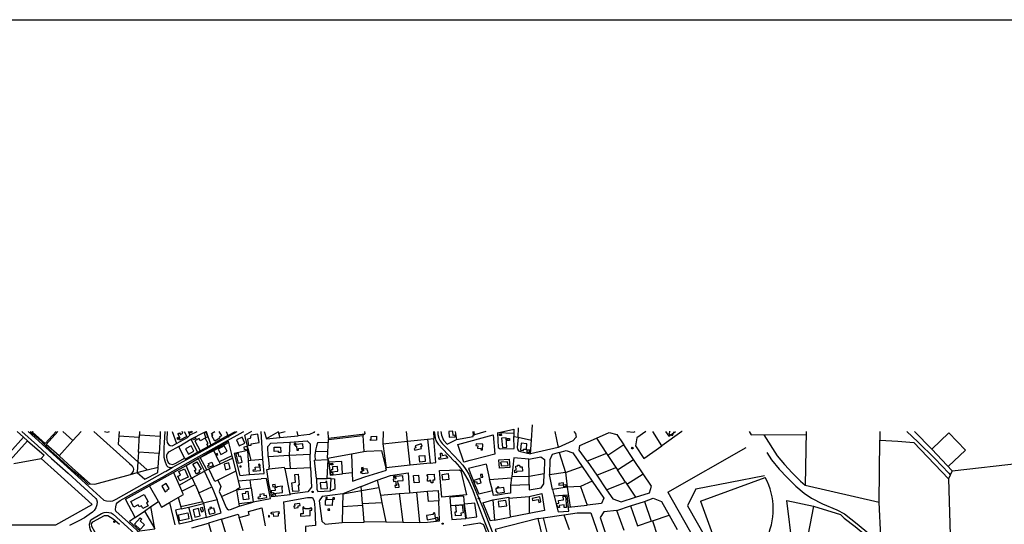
# Model space of a CAD drawing. Header units: metres. Extents: x 711 to 831, y 126 to 250.
# Tile 37 of 39: x 765 to 794, y 235 to 250. Entities that reach past the tile are written whole.
import ezdxf

# ---------------------------------------------------------------- set-up
doc = ezdxf.new("R2010")
doc.units = ezdxf.units.M
doc.layers.get('Defpoints').update_dxf_attribs({"linetype": 'CONTINUOUS'})
for name, color, linetype in [('x-Exist-Demolish$0$10-WEG', 253, 'CONTINUOUS'), ('x-Exist-Demolish$0$17-ITEMS', 253, 'CONTINUOUS'), ('x-Exist-Demolish$0$20-KAVEL', 253, 'CONTINUOUS'), ('x-Exist-Demolish$0$30-BUILD', 253, 'CONTINUOUS')]:
    doc.layers.add(name, color=color, linetype=linetype)

msp = doc.modelspace()

# ---------------------------------------------------------------- linework, layer by layer
at = {"layer": 'Defpoints'}
msp.add_lwpolyline([(711, 250.1), (831, 250.1), (831, 175.048), (711, 175.048)], close=True, dxfattribs=at)
at = {"layer": 'x-Exist-Demolish$0$10-WEG'}
for points in [[(765.408, 237.943), (765.874, 237.523), (766.287, 237.148)], [(765.596, 237.943), (766.121, 237.471), (766.448, 237.172)], [(769.854, 236.875), (769.795, 236.869), (769.734, 236.891), (769.691, 236.928), (769.645, 237.064), (769.619, 237.178), (769.611, 237.358), (769.619, 237.471), (769.628, 237.611), (769.644, 237.943)], [(769.854, 236.875), (770.288, 237.116), (771.406, 237.737)], [(771.399, 237.625), (771.953, 237.935), (771.967, 237.943)], [(771.406, 237.737), (771.775, 237.943)], [(772.995, 237.894), (773.033, 237.762)], [(773.033, 237.762), (773.575, 237.814)], [(777.597, 237.943), (777.601, 237.89), (777.621, 237.751), (777.645, 237.672), (777.667, 237.63)], [(777.704, 237.943), (777.704, 237.853), (777.73, 237.741), (777.768, 237.662)], [(769.646, 236.64), (770.546, 237.149), (771.08, 237.447), (771.399, 237.625)], [(774.099, 237.43), (774.081, 237.325)], [(774.116, 237.513), (774.099, 237.43)], [(774.145, 237.608), (774.116, 237.513)], [(774.465, 237.618), (774.145, 237.608)], [(777.667, 237.63), (777.711, 237.566), (777.839, 237.428), (778.197, 237.055)], [(777.768, 237.662), (777.832, 237.583), (777.992, 237.419), (778.327, 237.064)], [(766.287, 237.148), (766.778, 236.708)], [(766.448, 237.172), (766.967, 236.705)], [(774.081, 237.325), (774.07, 237.232)], [(774.07, 237.232), (774.08, 237.097)], [(774.453, 237.342), (774.085, 237.348)], [(780.392, 237.123), (779.942, 237.167), (779.888, 236.609)], [(781.008, 237.102), (781.003, 236.673)], [(769.652, 236.762), (769.854, 236.875)], [(778.182, 237.07), (778.199, 237.053)], [(778.199, 237.053), (778.339, 236.899), (778.462, 236.73), (778.612, 236.466), (778.735, 236.195), (778.863, 235.848)], [(778.317, 237.074), (778.327, 237.064)], [(778.327, 237.064), (778.444, 236.945), (778.532, 236.819), (778.616, 236.686), (778.759, 236.346), (778.956, 235.871)], [(778.327, 237.064), (778.332, 237.059)], [(779.126, 236.978), (779.228, 236.525)], [(766.778, 236.708), (767.144, 236.373), (767.598, 235.961)], [(766.967, 236.705), (767.835, 235.917)], [(767.835, 235.917), (767.913, 235.891), (768.022, 235.887), (768.095, 235.896), (768.2, 235.948), (769.647, 236.759)], [(768.19, 235.591), (768.178, 235.637), (768.182, 235.717), (768.204, 235.802), (768.238, 235.847), (768.318, 235.905), (768.654, 236.095), (769.651, 236.642)], [(774.548, 236.55), (774.649, 236.543)], [(774.649, 236.543), (774.655, 236.241)], [(779.228, 236.525), (779.874, 236.569)], [(779.311, 236.197), (779.228, 236.525)], [(779.874, 236.569), (779.85, 236.359)], [(779.888, 236.609), (779.874, 236.569)], [(779.888, 236.609), (780.4, 236.624)], [(781.003, 236.673), (781.471, 236.741)], [(781.088, 236.232), (781.003, 236.673)], [(781.471, 236.741), (781.526, 236.296)], [(774.655, 236.241), (774.53, 236.194)], [(779.85, 236.359), (779.844, 236.125)], [(779.85, 236.359), (780.397, 236.376)], [(781.526, 236.296), (781.088, 236.232)], [(781.088, 236.232), (781.142, 236.03)], [(767.598, 235.961), (767.619, 235.931), (767.632, 235.86), (767.628, 235.78), (767.595, 235.688), (767.549, 235.611), (767.5, 235.561), (767.402, 235.489)], [(778.491, 235.791), (778.466, 236.035), (778.057, 236.007)], [(778.057, 236.007), (778.079, 235.747)], [(778.913, 236.099), (779.311, 236.197)], [(779.35, 236.054), (779.311, 236.197)], [(779.324, 235.928), (779.798, 236.001)], [(779.394, 236.059), (779.35, 236.054)], [(779.472, 236.065), (779.394, 236.059)], [(779.686, 236.098), (779.472, 236.065)], [(779.844, 236.125), (779.686, 236.098)], [(779.796, 235.971), (780.4, 236.024)], [(779.798, 236.001), (779.796, 235.971)], [(779.796, 235.971), (779.836, 235.416)], [(780.4, 236.024), (780.404, 235.523)], [(780.774, 236.111), (780.855, 235.608)], [(778.863, 235.848), (779.011, 235.45), (779.232, 234.905), (779.442, 234.349)], [(778.956, 235.871), (779.042, 235.667), (779.24, 235.156), (779.413, 234.699), (779.541, 234.359)], [(779.026, 235.835), (779.324, 235.928)], [(779.324, 235.928), (779.377, 235.321)], [(767.402, 235.489), (767.256, 235.393), (767.097, 235.302), (766.817, 235.167)], [(767.695, 234.528), (767.512, 234.875), (767.434, 235.033), (767.414, 235.108), (767.413, 235.21), (767.447, 235.337), (767.765, 235.522), (767.846, 235.551), (767.912, 235.56), (767.981, 235.551), (768.046, 235.535), (768.107, 235.497)], [(768.107, 235.497), (768.422, 235.216), (768.764, 234.902), (769.102, 234.597), (769.736, 234.021)], [(768.561, 235.258), (768.19, 235.591)], [(779.377, 235.321), (779.836, 235.416)], [(780.404, 235.523), (779.836, 235.416)], [(780.855, 235.608), (780.404, 235.523)], [(768.561, 235.258), (768.82, 235.021), (769.067, 234.8), (769.34, 234.554), (769.731, 234.197)]]:
    msp.add_lwpolyline(points, dxfattribs=at)
msp.add_lwpolyline([(779.473, 236.123), (779.672, 236.148), (779.655, 236.288), (779.506, 236.269), (779.502, 236.307), (779.45, 236.3), (779.455, 236.261), (779.415, 236.256), (779.427, 236.155), (779.453, 236.158), (779.455, 236.137), (779.471, 236.139)], close=True, dxfattribs=at)
at = {"layer": 'x-Exist-Demolish$0$17-ITEMS'}
for centre, radius in [((771.499, 237.788), 0.0166), ((774.161, 237.847), 0.015), ((783.447, 237.452), 0.0224), ((783.447, 237.447), 0.0199), ((774, 236.156), 0.0206), ((778.915, 235.961), 0.0182), ((768.146, 235.276), 0.0208), ((777.843, 235.219), 0.0174)]:
    msp.add_circle(centre, radius, dxfattribs=at)
at = {"layer": 'x-Exist-Demolish$0$20-KAVEL'}
msp.add_line((788.583, 237.943), (788.558, 236.359), dxfattribs=at)
for points in [[(779.46, 237.899), (779.947, 238.014)], [(779.947, 238.014), (779.946, 237.887)], [(780.072, 237.769), (780.081, 238.047)], [(780.464, 237.69), (780.493, 238.137)], [(764.671, 237.663), (765.05, 237.324), (765.46, 237.774)], [(765.273, 237.943), (765.46, 237.774)], [(765.578, 237.667), (765.46, 237.774)], [(765.653, 237.943), (765.784, 237.83)], [(765.706, 237.943), (765.725, 237.926)], [(765.725, 237.926), (766.098, 237.587), (766.424, 237.943)], [(765.725, 237.926), (765.741, 237.943)], [(765.784, 237.83), (765.969, 237.674), (766.069, 237.57), (766.268, 237.366), (766.538, 237.125), (766.857, 236.839), (767.002, 236.723)], [(766.511, 237.22), (766.128, 237.561), (766.474, 237.943)], [(766.62, 237.943), (766.921, 237.674)], [(766.921, 237.674), (767.164, 237.943)], [(767.538, 237.943), (768.595, 236.993)], [(768.285, 237.943), (768.259, 237.57)], [(768.877, 237.765), (768.276, 237.806)], [(768.855, 237.33), (768.881, 237.844)], [(768.888, 237.943), (768.881, 237.844)], [(768.881, 237.844), (769.494, 237.803)], [(769.494, 237.803), (769.469, 237.295)], [(769.501, 237.943), (769.494, 237.803)], [(769.704, 237.943), (769.689, 237.691), (769.704, 237.614), (769.741, 237.562), (769.793, 237.528), (769.854, 237.521), (769.976, 237.582)], [(769.854, 237.943), (769.976, 237.582)], [(769.976, 237.582), (770.305, 237.765), (770.378, 237.847)], [(770.046, 237.496), (770.403, 237.717)], [(770.349, 237.909), (770.333, 237.943)], [(770.419, 237.943), (770.349, 237.909)], [(770.354, 237.896), (770.349, 237.909)], [(770.354, 237.896), (770.463, 237.943)], [(770.378, 237.847), (770.354, 237.896)], [(770.378, 237.847), (770.589, 237.943)], [(770.403, 237.717), (770.803, 237.918), (770.857, 237.938), (770.994, 237.542), (770.604, 237.32), (770.599, 237.328)], [(770.403, 237.717), (770.599, 237.328)], [(770.857, 237.938), (770.868, 237.943)], [(771.494, 237.82), (770.994, 237.542)], [(771.444, 237.943), (771.494, 237.82), (771.718, 237.943)], [(772.194, 237.943), (771.992, 237.827), (772.176, 237.092)], [(772.532, 237.12), (772.48, 237.94), (772.479, 237.943)], [(772.571, 237.943), (772.638, 237.724)], [(772.635, 237.734), (772.984, 237.932)], [(772.638, 237.724), (773.033, 237.762)], [(772.981, 237.943), (772.995, 237.894)], [(772.995, 237.894), (773.191, 237.943)], [(773.575, 237.814), (773.543, 237.943)], [(773.906, 237.851), (773.575, 237.814)], [(774.035, 237.915), (773.906, 237.851)], [(774.052, 237.943), (774.035, 237.915)], [(774.445, 237.158), (774.468, 237.704), (775.483, 237.819), (775.519, 237.355)], [(774.474, 237.742), (774.457, 237.943)], [(774.474, 237.742), (774.468, 237.704)], [(774.474, 237.742), (775.543, 237.875)], [(775.543, 237.875), (775.483, 237.819)], [(775.536, 237.943), (775.543, 237.875)], [(776.087, 237.943), (776.073, 237.579)], [(776.807, 237.657), (776.778, 237.943)], [(776.807, 237.657), (777.397, 237.715)], [(777.397, 237.715), (777.58, 237.736)], [(777.397, 237.715), (777.472, 237.005)], [(777.472, 237.005), (777.64, 237.028), (777.58, 237.736)], [(777.574, 237.943), (777.58, 237.736)], [(777.785, 237.943), (777.805, 237.832), (777.865, 237.689), (777.977, 237.571), (778.248, 237.703)], [(778.211, 237.943), (778.248, 237.703)], [(778.248, 237.703), (778.742, 237.792), (778.741, 237.831)], [(778.289, 237.558), (779.338, 237.845), (779.38, 237.27), (778.464, 237.038)], [(778.731, 237.943), (778.741, 237.831)], [(778.741, 237.831), (778.787, 237.844)], [(778.787, 237.844), (778.776, 237.943)], [(779.123, 237.943), (778.787, 237.844)], [(779.46, 237.899), (779.484, 237.472), (779.541, 237.431), (779.955, 237.444), (779.949, 237.796)], [(779.946, 237.887), (779.46, 237.899)], [(779.946, 237.887), (779.949, 237.796)], [(779.949, 237.796), (780.072, 237.769)], [(780.072, 237.769), (780.048, 237.464), (780.051, 237.42), (780.086, 237.37), (780.14, 237.348), (780.437, 237.285)], [(780.072, 237.769), (780.464, 237.69)], [(780.437, 237.285), (780.464, 237.69)], [(781.156, 237.943), (781.258, 237.472)], [(781.716, 237.943), (781.773, 237.881), (781.783, 237.777), (781.689, 237.668), (781.258, 237.472)], [(782.112, 237.069), (781.876, 237.39), (781.898, 237.528), (782.388, 237.745)], [(782.388, 237.745), (782.761, 237.911), (782.993, 237.848), (783.195, 237.543)], [(782.388, 237.745), (782.686, 237.29)], [(783.289, 237.943), (783.49, 237.917), (783.529, 237.943)], [(783.844, 237.943), (783.58, 237.754), (783.541, 237.518), (783.792, 237.14), (784.319, 237.517)], [(784.319, 237.517), (784.05, 237.943)], [(784.913, 237.942), (784.319, 237.517)], [(784.424, 237.943), (784.521, 237.799), (784.72, 237.943)], [(784.912, 237.943), (784.913, 237.942)], [(784.916, 237.943), (784.913, 237.942)], [(786.902, 237.943), (786.963, 237.841), (788.582, 237.85)], [(787.334, 237.843), (787.724, 237.223), (787.939, 236.966), (788.165, 236.722), (788.414, 236.475), (788.558, 236.359)], [(790.743, 235.854), (790.76, 237.683)], [(790.762, 237.943), (790.76, 237.683)], [(790.76, 237.683), (791.293, 237.66)], [(791.561, 237.943), (791.887, 237.639), (792.385, 237.144), (792.796, 236.706), (792.838, 236.657)], [(791.787, 237.943), (792.293, 237.415)], [(792.293, 237.415), (792.802, 237.901)], [(792.802, 237.901), (793.288, 237.392)], [(765.067, 237.09), (765.578, 237.667)], [(765.578, 237.667), (766.07, 237.247), (765.978, 237.146)], [(766.921, 237.674), (766.511, 237.22)], [(768.259, 237.57), (768.838, 237.049)], [(770.046, 237.496), (769.767, 237.341), (769.732, 237.32), (769.707, 237.283), (769.686, 237.238), (769.683, 237.172), (769.699, 237.097), (769.732, 237.027), (769.785, 236.986), (769.874, 236.971), (769.961, 237.003), (770.219, 237.15)], [(770.219, 237.15), (770.046, 237.496)], [(770.681, 237.177), (771.068, 237.412), (771.505, 237.659), (771.515, 237.618)], [(771.085, 237.38), (771.515, 237.618)], [(771.515, 237.618), (771.613, 237.223)], [(772.691, 237.202), (772.68, 237.494), (772.77, 237.597), (773.326, 237.63)], [(773.326, 237.63), (773.309, 237.241)], [(773.326, 237.63), (773.839, 237.667), (773.928, 237.577), (773.933, 237.271)], [(776.073, 237.579), (776.807, 237.657)], [(776.073, 237.579), (776.177, 236.867)], [(776.884, 236.943), (776.807, 237.657)], [(778.464, 237.038), (778.289, 237.558)], [(781.258, 237.472), (780.437, 237.285)], [(783.195, 237.543), (782.726, 237.234)], [(783.479, 237.117), (783.195, 237.543)], [(784.492, 236.154), (786.811, 237.467)], [(791.293, 237.66), (791.768, 237.621)], [(791.768, 237.621), (792.786, 236.547)], [(792.897, 236.783), (792.293, 237.415)], [(793.288, 237.392), (792.779, 236.906)], [(765.17, 236.995), (765.978, 237.146)], [(765.978, 237.146), (766.467, 236.706)], [(766.511, 237.22), (766.91, 236.857), (767.426, 236.392)], [(768.855, 237.33), (768.838, 237.052)], [(769.469, 237.295), (768.855, 237.33)], [(769.437, 236.891), (769.469, 237.295)], [(770.219, 237.15), (770.232, 237.126), (770.599, 237.328)], [(770.265, 236.938), (770.624, 237.144)], [(770.624, 237.144), (770.681, 237.177)], [(770.624, 237.144), (770.802, 236.77)], [(770.681, 237.177), (771.085, 237.38)], [(770.874, 236.806), (770.681, 237.177)], [(771.242, 237.043), (771.085, 237.38)], [(771.613, 237.223), (771.242, 237.043)], [(771.266, 236.991), (771.631, 237.155)], [(771.613, 237.223), (771.631, 237.155)], [(771.631, 237.155), (771.733, 236.766)], [(772.103, 237.085), (772.085, 237.384), (771.68, 237.287), (771.848, 236.644), (772.14, 236.676)], [(772.14, 236.676), (772.567, 236.704), (772.532, 237.12)], [(772.176, 237.092), (772.532, 237.12)], [(772.691, 237.202), (773.309, 237.241)], [(772.691, 237.202), (772.713, 236.902)], [(773.309, 237.241), (773.933, 237.271)], [(773.309, 237.241), (773.336, 236.849)], [(773.938, 236.883), (773.933, 237.271)], [(774.113, 236.557), (774.061, 237.096), (774.46, 237.113)], [(774.435, 236.553), (774.46, 237.113)], [(774.445, 237.158), (775.153, 237.281)], [(774.445, 237.158), (774.46, 237.113)], [(774.46, 237.113), (774.478, 237.034)], [(775.153, 237.281), (775.519, 237.355)], [(775.153, 237.281), (775.166, 236.722)], [(775.519, 237.355), (775.589, 237.365), (776.035, 237.378), (776.16, 236.862)], [(779.825, 236.88), (779.522, 236.861), (779.507, 237.105), (779.811, 237.126)], [(779.811, 237.126), (779.825, 236.88)], [(779.811, 237.126), (779.812, 237.108)], [(780.392, 237.123), (780.743, 237.19), (780.852, 237.113), (780.846, 236.7)], [(780.4, 236.624), (780.392, 237.123)], [(781.074, 237.266), (781.008, 237.102)], [(781.281, 237.319), (781.074, 237.266)], [(781.281, 237.319), (781.489, 237.385), (781.692, 237.315), (781.963, 236.909)], [(781.281, 237.319), (781.476, 236.735)], [(782.686, 237.29), (782.112, 237.069)], [(782.686, 237.29), (782.726, 237.234)], [(782.726, 237.234), (782.96, 236.875)], [(783.005, 236.805), (783.479, 237.117)], [(783.764, 236.696), (783.479, 237.117)], [(787.42, 237.324), (787.559, 237.103), (787.786, 236.831), (788.018, 236.58), (788.278, 236.323), (788.522, 236.125), (788.745, 235.973), (789.068, 235.81), (789.491, 235.631), (789.719, 235.506), (790.093, 235.212), (790.439, 234.931), (790.758, 234.676), (790.987, 234.524), (791.391, 234.325), (791.786, 234.184), (792.113, 234.082)], [(768.595, 236.993), (768.667, 236.927), (768.698, 236.872), (768.706, 236.826), (768.699, 236.774), (768.68, 236.736), (768.656, 236.707), (768.62, 236.674)], [(768.838, 237.052), (768.82, 236.728)], [(768.82, 236.728), (769.044, 236.533), (769.431, 236.731), (769.437, 236.891)], [(768.82, 236.728), (769.114, 236.81)], [(768.838, 237.052), (769.114, 236.81)], [(769.114, 236.81), (769.437, 236.891)], [(769.894, 236.731), (770.265, 236.938)], [(770.423, 236.561), (770.265, 236.938)], [(770.874, 236.806), (770.931, 236.834)], [(770.931, 236.834), (771.266, 236.991)], [(771.198, 236.505), (771.111, 236.465), (770.931, 236.834)], [(771.242, 237.043), (771.266, 236.991)], [(772.103, 237.085), (772.176, 237.092)], [(772.14, 236.676), (772.103, 237.085)], [(773.33, 236.093), (773.335, 236.071), (772.792, 236.012), (772.706, 236.409), (772.652, 236.818), (772.72, 236.827)], [(772.72, 236.827), (772.713, 236.902)], [(773.177, 236.836), (773.166, 236.881), (772.72, 236.827)], [(773.336, 236.849), (773.177, 236.836)], [(773.177, 236.836), (773.33, 236.093)], [(773.938, 236.883), (773.971, 236.302), (773.856, 236.158), (773.33, 236.093)], [(773.336, 236.849), (773.938, 236.883)], [(774.881, 236.687), (774.863, 237.057), (774.478, 237.034)], [(774.478, 237.034), (774.52, 236.651), (774.881, 236.687)], [(774.478, 237.034), (774.489, 236.929)], [(775.166, 236.722), (775.177, 236.478), (775.548, 236.607), (776.181, 236.795), (776.16, 236.862)], [(776.884, 236.943), (776.177, 236.867)], [(777.472, 237.005), (776.884, 236.943)], [(777.823, 236.006), (777.752, 236.787), (778.341, 236.812), (778.384, 236.78), (778.552, 236.071)], [(778.648, 237.084), (778.464, 237.038)], [(779.126, 236.978), (778.611, 236.845)], [(778.611, 236.845), (778.805, 236.351)], [(781.476, 236.735), (781.963, 236.909)], [(781.963, 236.909), (782.262, 236.47)], [(782.112, 237.069), (782.4, 236.647)], [(782.4, 236.647), (782.96, 236.875)], [(782.96, 236.875), (783.005, 236.805)], [(792.897, 236.783), (794.979, 237.018)], [(766.486, 236.689), (766.467, 236.706)], [(767.492, 235.784), (766.467, 236.706)], [(767.002, 236.723), (767.216, 236.541), (767.369, 236.39), (767.426, 236.392)], [(767.426, 236.392), (767.564, 236.391), (768.62, 236.674)], [(768.62, 236.674), (768.82, 236.728)], [(769.186, 236.338), (769.894, 236.731)], [(769.894, 236.731), (770.056, 236.361)], [(770.056, 236.361), (770.423, 236.561)], [(770.423, 236.561), (770.442, 236.573)], [(770.442, 236.573), (770.802, 236.77)], [(770.529, 236.38), (770.442, 236.573)], [(770.802, 236.77), (770.874, 236.806)], [(771.021, 236.309), (770.802, 236.77)], [(771.733, 236.766), (771.198, 236.505)], [(771.733, 236.766), (771.8, 236.488)], [(772.156, 236.514), (772.478, 236.542)], [(772.242, 235.864), (772.756, 235.964), (772.643, 236.553), (772.478, 236.542)], [(774.113, 236.557), (774.127, 236.238), (774.158, 236.172), (774.53, 236.194), (774.548, 236.55), (774.435, 236.553)], [(774.113, 236.557), (774.435, 236.553)], [(775.166, 236.722), (774.881, 236.687)], [(775.909, 236.503), (776.301, 236.646), (776.822, 236.724), (776.862, 236.135)], [(780.397, 236.376), (780.402, 236.218), (780.757, 236.278), (780.837, 236.398), (780.846, 236.7)], [(780.397, 236.376), (780.4, 236.624)], [(780.4, 236.624), (780.846, 236.7)], [(782.4, 236.647), (782.683, 236.222)], [(783.244, 236.443), (783.005, 236.805)], [(783.286, 236.382), (783.764, 236.696)], [(783.541, 236.002), (783.95, 236.134), (784.015, 236.329), (783.764, 236.696)], [(785.324, 236.253), (787.354, 236.639)], [(785.459, 235.882), (787.375, 236.582)], [(792.897, 236.783), (792.786, 236.547)], [(792.786, 236.547), (792.871, 233.901)], [(768.762, 235.406), (768.477, 235.945), (769.186, 236.338)], [(769.444, 235.877), (769.186, 236.338)], [(770.056, 236.361), (770.141, 236.175)], [(770.141, 236.175), (770.529, 236.38)], [(770.529, 236.38), (770.639, 236.133)], [(770.639, 236.133), (771.021, 236.309)], [(771.021, 236.309), (771.176, 235.927)], [(771.198, 236.505), (771.293, 236.319), (771.244, 236.173), (771.311, 236.024)], [(771.8, 236.488), (771.855, 236.274), (771.748, 236.219)], [(771.748, 236.219), (772.185, 236.277)], [(771.8, 236.488), (772.156, 236.514)], [(772.185, 236.277), (772.156, 236.514)], [(772.185, 236.277), (772.242, 235.864)], [(775.437, 236.318), (774.89, 236.102)], [(775.437, 236.318), (775.909, 236.503)], [(775.448, 236.197), (775.437, 236.318)], [(775.448, 236.197), (775.957, 236.283)], [(775.909, 236.503), (775.957, 236.283)], [(775.957, 236.283), (776.002, 236.063)], [(778.805, 236.351), (778.913, 236.099)], [(781.919, 236.313), (781.526, 236.296)], [(781.526, 236.296), (781.608, 235.709)], [(782.262, 236.47), (781.919, 236.313)], [(781.919, 236.313), (782.112, 235.767)], [(782.262, 236.47), (782.607, 235.971), (782.541, 235.813), (782.112, 235.767)], [(782.683, 236.222), (783.244, 236.443)], [(783.244, 236.443), (783.286, 236.382)], [(783.286, 236.382), (783.541, 236.002)], [(785.324, 236.253), (785.076, 235.742)], [(788.558, 236.359), (790.743, 235.854)], [(769.777, 235.845), (770.027, 235.992)], [(770.027, 235.992), (770.182, 236.081), (770.141, 236.175)], [(770.027, 235.992), (770.105, 235.715)], [(770.759, 235.864), (770.639, 236.133)], [(771.311, 236.024), (771.748, 236.219)], [(771.311, 236.024), (771.445, 235.697), (771.475, 235.658), (771.52, 235.633), (771.573, 235.637), (771.834, 235.74)], [(771.748, 236.219), (771.821, 235.804)], [(773.137, 235.862), (773.847, 235.992), (773.997, 235.997), (774.043, 235.881), (774.069, 235.686), (774.089, 235.163), (773.795, 235.136), (773.79, 234.879)], [(774.89, 236.102), (774.282, 236.021), (774.197, 235.894), (774.276, 235.298), (774.367, 235.203), (774.878, 235.256)], [(774.89, 236.102), (774.884, 235.713)], [(774.89, 236.102), (775.448, 236.197)], [(775.479, 235.814), (775.448, 236.197)], [(776.002, 236.063), (776.562, 236.111)], [(776.002, 236.063), (776.042, 235.847)], [(776.562, 236.111), (776.862, 236.135)], [(776.562, 236.111), (776.671, 235.267)], [(776.862, 236.135), (777.078, 236.151)], [(777.078, 236.151), (777.397, 236.176)], [(777.168, 235.257), (777.078, 236.151)], [(777.397, 236.176), (777.714, 236.202), (777.73, 235.892)], [(777.73, 235.892), (777.429, 235.873), (777.397, 236.176)], [(778.552, 236.071), (777.823, 236.006)], [(780.4, 236.024), (780.774, 236.111)], [(781.142, 236.03), (781.256, 235.565), (781.574, 235.588), (781.522, 236.064)], [(781.522, 236.064), (781.142, 236.03)], [(782.683, 236.222), (782.867, 235.95), (783.122, 235.86), (783.541, 236.002)], [(783.802, 235.878), (784.067, 235.969), (784.309, 235.876), (784.534, 235.468)], [(784.492, 236.154), (785.792, 233.859)], [(764.361, 235.181), (766.411, 235.182), (767.492, 235.784)], [(769.029, 235.589), (769.218, 235.722)], [(769.218, 235.722), (769.444, 235.877)], [(769.342, 235.071), (769.218, 235.722)], [(769.444, 235.877), (769.539, 235.709), (769.777, 235.845)], [(769.777, 235.845), (769.933, 235.184)], [(770.12, 235.66), (769.949, 235.617), (770.055, 235.212), (770.45, 235.299)], [(770.759, 235.864), (770.105, 235.715)], [(770.105, 235.715), (770.12, 235.66)], [(770.12, 235.66), (770.342, 235.709)], [(770.342, 235.709), (770.778, 235.813)], [(770.45, 235.299), (770.342, 235.709)], [(770.776, 235.826), (770.759, 235.864)], [(771.176, 235.927), (770.776, 235.826)], [(770.778, 235.813), (770.776, 235.826)], [(770.778, 235.813), (770.86, 235.401)], [(770.86, 235.401), (771.294, 235.536), (771.176, 235.927)], [(772.242, 235.851), (771.821, 235.804)], [(771.821, 235.804), (771.834, 235.74)], [(771.83, 235.403), (772.126, 235.478), (772.11, 235.578), (772.501, 235.689), (772.594, 235.151)], [(771.834, 235.74), (772.242, 235.851)], [(772.242, 235.864), (772.242, 235.851)], [(773.137, 235.862), (773.211, 234.828)], [(774.884, 235.713), (774.878, 235.256)], [(775.481, 235.758), (774.884, 235.713)], [(775.479, 235.814), (776.042, 235.847)], [(775.481, 235.758), (775.479, 235.814)], [(775.52, 235.269), (775.481, 235.758)], [(776.042, 235.847), (776.161, 235.278)], [(777.168, 235.257), (777.392, 235.269), (777.752, 235.3), (777.73, 235.892)], [(778.529, 235.375), (778.483, 235.779), (778.079, 235.747)], [(778.079, 235.747), (778.119, 235.338), (778.529, 235.375)], [(778.546, 235.387), (778.853, 235.421), (778.798, 235.825), (778.491, 235.791)], [(778.546, 235.387), (778.491, 235.791)], [(779.026, 235.835), (779.249, 235.299)], [(781.562, 235.704), (782.112, 235.767)], [(782.988, 235.605), (783.396, 235.742)], [(783.396, 235.742), (783.802, 235.878)], [(783.396, 235.742), (783.603, 235.153)], [(783.802, 235.878), (784.004, 235.29)], [(785.076, 235.742), (786.101, 233.945)], [(785.459, 235.882), (786.159, 233.966)], [(788.177, 234.546), (788.016, 235.899), (788.797, 235.732)], [(788.797, 235.732), (788.588, 234.612), (788.177, 234.546)], [(789.609, 235.483), (788.81, 235.73)], [(790.789, 234.831), (790.743, 235.854)], [(767.926, 234.253), (767.745, 234.662), (767.482, 235.136), (767.468, 235.215), (767.511, 235.272), (767.847, 235.46), (767.955, 235.461), (768.107, 235.363), (768.298, 235.201)], [(768.762, 235.406), (768.586, 235.285), (768.896, 235.008), (769.342, 235.071)], [(768.762, 235.406), (769.029, 235.589)], [(769.029, 235.589), (769.342, 235.071)], [(770.86, 235.401), (770.45, 235.299)], [(771.312, 235.353), (770.923, 235.239)], [(771.312, 235.353), (771.803, 235.504), (771.83, 235.403)], [(771.46, 234.867), (771.312, 235.353)], [(771.944, 235.013), (771.83, 235.403)], [(780.664, 235.371), (779.396, 235.05), (779.743, 234.091)], [(780.664, 235.371), (780.816, 235.395)], [(780.935, 234.272), (780.664, 235.371)], [(780.816, 235.395), (781.424, 235.485)], [(780.816, 235.395), (780.928, 234.922)], [(781.424, 235.485), (781.819, 235.544), (782.225, 235.538), (782.607, 234.441)], [(781.424, 235.485), (781.579, 235.048)], [(782.988, 235.605), (782.61, 235.569), (782.5, 235.403), (782.678, 234.872)], [(783.203, 235.021), (782.988, 235.605)], [(784.046, 235.304), (784.534, 235.468)], [(784.534, 235.468), (784.774, 235.047)], [(789.609, 235.483), (789.705, 235.387)], [(789.705, 235.387), (790.029, 235.133), (790.375, 234.852), (790.526, 234.731)], [(770.437, 235.094), (770.923, 235.239)], [(770.923, 235.239), (771.066, 234.753)], [(774.878, 235.256), (775.52, 235.269)], [(776.161, 235.278), (775.52, 235.269)], [(776.161, 235.278), (776.671, 235.267)], [(776.671, 235.267), (777.168, 235.257)], [(778.449, 235.163), (778.941, 235.247), (779.049, 235.195), (779.158, 234.896)], [(779.377, 235.321), (779.249, 235.299)], [(783.603, 235.153), (784.004, 235.29)], [(784.004, 235.29), (784.046, 235.304)], [(784.046, 235.304), (784.195, 234.852)]]:
    msp.add_lwpolyline(points, dxfattribs=at)
for centre, radius, start, end in [((767.927, 238.088), 0.163, 242.7836, 297.2164), ((785.645, 235.647), 1.966, 332.3355, 28.3798)]:
    msp.add_arc(centre, radius, start, end, dxfattribs=at)
at = {"layer": 'x-Exist-Demolish$0$30-BUILD'}
for points in [[(770.006, 237.716), (770.042, 237.736), (770.024, 237.768), (769.988, 237.748)], [(770.449, 237.739), (770.526, 237.776), (770.549, 237.728), (770.472, 237.691)], [(770.525, 237.67), (770.683, 237.375), (770.915, 237.5), (770.878, 237.57), (770.914, 237.589), (770.828, 237.748), (770.679, 237.668), (770.644, 237.734)], [(770.793, 237.905), (770.838, 237.765), (770.901, 237.786), (770.856, 237.925)], [(771.922, 237.774), (771.749, 237.696), (771.83, 237.516), (772.003, 237.594)], [(772.184, 237.579), (772.419, 237.613), (772.383, 237.863), (772.19, 237.835), (772.161, 237.79), (772.165, 237.758), (772.151, 237.756), (772.155, 237.73), (772.079, 237.719), (772.107, 237.528), (772.19, 237.54)], [(775.89, 237.687), (775.715, 237.679), (775.714, 237.71), (775.732, 237.711), (775.728, 237.795), (775.885, 237.802)], [(778.021, 237.945), (778.035, 237.77), (778.212, 237.784), (778.208, 237.831), (778.156, 237.827), (778.145, 237.955)], [(779.518, 237.863), (779.574, 237.87), (779.58, 237.827), (779.524, 237.819)], [(779.586, 237.749), (779.608, 237.466), (779.738, 237.476), (779.716, 237.759)], [(779.748, 237.734), (779.815, 237.736), (779.816, 237.676), (779.75, 237.674)], [(770.408, 237.52), (770.244, 237.433), (770.331, 237.269), (770.495, 237.356)], [(771.391, 237.516), (771.207, 237.416), (771.29, 237.262), (771.475, 237.363)], [(772.066, 237.497), (771.967, 237.476), (771.98, 237.414), (772.015, 237.421), (772.021, 237.395), (772.084, 237.408)], [(772.865, 237.474), (773.053, 237.48), (773.058, 237.325), (772.991, 237.323), (772.99, 237.358), (772.869, 237.355)], [(773.712, 237.574), (773.509, 237.558), (773.506, 237.594), (773.452, 237.59), (773.456, 237.544), (773.491, 237.546), (773.494, 237.507), (773.528, 237.51), (773.537, 237.389), (773.582, 237.392), (773.579, 237.438), (773.721, 237.449)], [(777.213, 237.574), (777.033, 237.522), (777.052, 237.454), (777.004, 237.44), (777.02, 237.386), (777.215, 237.442), (777.2, 237.495), (777.233, 237.505)], [(779.028, 237.563), (778.831, 237.577), (778.827, 237.524), (778.882, 237.52), (778.877, 237.448), (778.976, 237.441), (778.973, 237.399), (779.017, 237.396)], [(780.161, 237.594), (780.143, 237.387), (780.232, 237.38), (780.236, 237.424), (780.32, 237.416), (780.335, 237.579)], [(780.416, 237.387), (780.334, 237.391), (780.331, 237.335), (780.413, 237.331)], [(771.155, 237.279), (771.172, 237.245), (771.2, 237.258), (771.183, 237.292)], [(771.729, 237.282), (771.802, 237.005), (771.924, 237.037), (771.878, 237.209), (771.826, 237.195), (771.798, 237.3)], [(777.314, 237.235), (777.331, 237.053), (777.167, 237.038), (777.15, 237.22)], [(777.984, 237.151), (777.737, 237.115), (777.729, 237.166), (777.794, 237.176), (777.776, 237.298), (777.815, 237.304), (777.825, 237.237), (777.94, 237.254), (777.948, 237.2), (777.976, 237.204)], [(770.324, 236.594), (770.077, 236.484), (770.016, 236.621), (770.094, 236.655), (770.047, 236.761), (770.217, 236.836)], [(770.576, 237.047), (770.707, 236.825), (770.641, 236.786), (770.666, 236.743), (770.568, 236.686), (770.508, 236.788), (770.558, 236.817), (770.462, 236.98)], [(771.023, 237.032), (771.059, 236.925), (770.919, 236.877), (770.9, 236.933), (770.944, 236.949), (770.927, 237)], [(771.529, 237.012), (771.386, 236.978), (771.426, 236.812), (771.569, 236.846)], [(771.854, 236.895), (771.892, 236.898), (771.89, 236.922), (771.852, 236.919)], [(772.449, 236.776), (772.25, 236.763), (772.247, 236.814), (772.311, 236.818), (772.306, 236.887), (772.442, 236.896)], [(772.404, 236.971), (772.407, 236.926), (772.448, 236.93), (772.444, 236.974)], [(774.555, 236.751), (774.75, 236.769), (774.737, 236.911), (774.584, 236.897), (774.592, 236.811), (774.547, 236.807), (774.548, 236.794), (774.514, 236.791), (774.517, 236.759), (774.554, 236.762)], [(774.534, 237), (774.592, 237.004), (774.595, 236.96), (774.537, 236.956)], [(775.462, 236.703), (775.642, 236.723), (775.635, 236.782), (775.618, 236.78), (775.611, 236.839), (775.497, 236.826), (775.502, 236.781), (775.453, 236.776), (775.456, 236.75), (775.419, 236.746), (775.422, 236.716), (775.46, 236.72)], [(775.494, 236.876), (775.443, 236.873), (775.446, 236.822), (775.497, 236.825)], [(779.576, 236.923), (779.778, 236.934), (779.773, 237.02), (779.759, 237.02), (779.757, 237.05), (779.567, 237.039), (779.567, 237.031), (779.549, 237.03), (779.551, 236.998), (779.571, 237)], [(780.205, 236.774), (780.024, 236.761), (780.026, 236.728), (779.98, 236.725), (779.975, 236.804), (780.015, 236.807), (780.008, 236.921), (780.06, 236.924), (780.059, 236.947), (780.115, 236.951), (780.119, 236.895), (780.196, 236.901)], [(773.417, 236.167), (773.391, 236.43), (773.499, 236.441), (773.477, 236.668), (773.574, 236.677), (773.605, 236.356), (773.578, 236.353), (773.594, 236.184)], [(774.528, 236.728), (774.589, 236.736), (774.597, 236.676), (774.536, 236.668)], [(776.523, 236.484), (776.673, 236.496), (776.662, 236.628), (776.45, 236.61), (776.456, 236.544), (776.384, 236.538), (776.39, 236.467), (776.457, 236.473), (776.464, 236.386), (776.481, 236.387), (776.484, 236.348), (776.432, 236.344), (776.436, 236.286), (776.554, 236.296), (776.546, 236.391), (776.531, 236.389)], [(776.391, 236.583), (776.442, 236.588), (776.437, 236.632), (776.387, 236.627)], [(777.131, 236.651), (777.148, 236.435), (776.998, 236.423), (776.98, 236.639)], [(777.394, 236.674), (777.596, 236.682), (777.603, 236.503), (777.552, 236.501), (777.554, 236.427), (777.5, 236.425), (777.497, 236.498), (777.457, 236.496), (777.458, 236.479), (777.399, 236.477), (777.397, 236.541), (777.405, 236.541), (777.401, 236.628), (777.383, 236.627), (777.382, 236.657), (777.395, 236.657)], [(777.829, 236.674), (778.001, 236.698), (778.024, 236.527), (777.852, 236.504)], [(778.943, 236.551), (778.766, 236.497), (778.781, 236.446), (778.839, 236.463), (778.86, 236.393), (778.98, 236.43)], [(778.964, 236.667), (778.969, 236.586), (779.027, 236.589), (779.022, 236.67)], [(769.548, 236.33), (769.645, 236.158), (769.718, 236.199), (769.705, 236.223), (769.76, 236.254), (769.677, 236.402)], [(772.847, 236.115), (773.115, 236.139), (773.101, 236.293), (773.114, 236.294), (773.111, 236.324), (772.939, 236.309), (772.94, 236.288), (772.885, 236.283), (772.893, 236.196), (772.778, 236.185), (772.782, 236.135), (772.845, 236.141)], [(772.896, 236.372), (772.816, 236.365), (772.821, 236.312), (772.901, 236.319)], [(774.24, 236.245), (774.439, 236.263), (774.421, 236.464), (774.392, 236.461), (774.395, 236.436), (774.224, 236.421)], [(781.409, 236.424), (781.272, 236.41), (781.278, 236.354), (781.415, 236.369)], [(781.415, 236.369), (781.477, 236.378), (781.485, 236.32), (781.423, 236.311)], [(768.631, 235.87), (769.025, 236.084), (769.145, 235.863), (769.093, 235.835), (769.14, 235.748), (768.988, 235.666), (768.943, 235.75), (768.874, 235.713), (768.842, 235.772), (768.72, 235.706)], [(772.082, 236.183), (772.118, 235.947), (771.962, 235.923), (771.933, 236.109), (772.031, 236.124), (772.023, 236.174)], [(772.413, 235.955), (772.646, 235.993), (772.637, 236.051), (772.574, 236.04), (772.565, 236.098), (772.437, 236.077), (772.448, 236.011), (772.404, 236.003), (772.406, 235.991), (772.387, 235.988), (772.391, 235.966), (772.41, 235.969)], [(772.827, 236.093), (772.898, 236.1), (772.904, 236.029), (772.833, 236.022)], [(774.382, 235.763), (774.384, 235.9), (774.391, 235.899), (774.391, 235.931), (774.411, 235.93), (774.411, 235.939), (774.584, 235.929), (774.574, 235.757)], [(774.388, 235.959), (774.431, 235.96), (774.429, 235.999), (774.387, 235.997)], [(774.592, 235.944), (774.645, 235.941), (774.647, 235.982), (774.594, 235.984)], [(780.71, 236.011), (780.488, 235.962), (780.502, 235.899), (780.665, 235.935), (780.685, 235.848), (780.743, 235.861)], [(781.47, 236.036), (781.502, 235.702), (781.437, 235.695), (781.43, 235.773), (781.29, 235.759), (781.295, 235.702), (781.252, 235.698), (781.248, 235.74), (781.22, 235.738), (781.212, 235.818), (781.272, 235.824), (781.264, 235.904), (781.416, 235.919), (781.406, 236.029)], [(770.467, 235.624), (770.525, 235.41), (770.683, 235.453), (770.625, 235.667)], [(770.682, 235.681), (770.714, 235.567), (770.779, 235.585), (770.747, 235.699)], [(770.954, 235.499), (771.117, 235.539), (771.082, 235.679), (771.028, 235.666), (771.017, 235.711), (770.961, 235.697), (770.972, 235.652), (770.919, 235.639)], [(773.457, 235.68), (773.576, 235.697), (773.569, 235.743), (773.632, 235.752), (773.623, 235.816), (773.467, 235.794), (773.474, 235.741), (773.449, 235.737)], [(773.642, 235.442), (773.933, 235.457), (773.925, 235.618), (773.977, 235.621), (773.974, 235.68), (773.922, 235.677), (773.923, 235.66), (773.78, 235.653), (773.779, 235.663), (773.764, 235.662), (773.763, 235.68), (773.745, 235.679), (773.743, 235.712), (773.708, 235.71), (773.718, 235.514), (773.639, 235.51)], [(774.454, 235.615), (774.509, 235.621), (774.504, 235.658), (774.45, 235.651)], [(778.423, 235.78), (778.448, 235.539), (778.38, 235.532), (778.387, 235.465), (778.224, 235.448), (778.212, 235.566), (778.253, 235.571), (778.234, 235.761)], [(779.713, 235.908), (779.482, 235.876), (779.504, 235.719), (779.735, 235.751)], [(768.735, 235.201), (768.909, 235.39), (768.95, 235.353), (768.904, 235.303), (769.029, 235.188), (768.901, 235.049)], [(770.039, 235.484), (770.311, 235.538), (770.346, 235.361), (770.074, 235.306)], [(772.697, 235.422), (772.728, 235.422), (772.728, 235.456), (772.698, 235.457)], [(772.791, 235.561), (773.007, 235.581), (773.013, 235.523), (772.979, 235.52), (772.986, 235.442), (772.851, 235.43), (772.844, 235.509), (772.796, 235.505), (772.795, 235.515), (772.779, 235.514), (772.775, 235.548), (772.792, 235.55)], [(777.381, 235.337), (777.632, 235.378), (777.642, 235.318), (777.713, 235.33), (777.702, 235.399), (777.633, 235.388), (777.608, 235.542), (777.558, 235.534), (777.564, 235.495), (777.361, 235.461)]]:
    msp.add_lwpolyline(points, close=True, dxfattribs=at)
for points in [[(770.206, 237.943), (770.286, 237.798), (770.077, 237.683), (770.052, 237.727), (770.092, 237.749), (770.023, 237.875), (770.07, 237.901), (770.097, 237.852), (770.171, 237.893), (770.143, 237.943)], [(771.234, 237.943), (771.31, 237.809), (771.243, 237.771), (771.261, 237.74), (771.109, 237.654), (771.019, 237.813), (771.048, 237.829), (771.015, 237.887), (771.114, 237.943)], [(784.537, 237.943), (784.551, 237.938), (784.522, 237.866), (784.632, 237.822), (784.68, 237.943)]]:
    msp.add_lwpolyline(points, dxfattribs=at)

doc.saveas('drawing.dxf')
